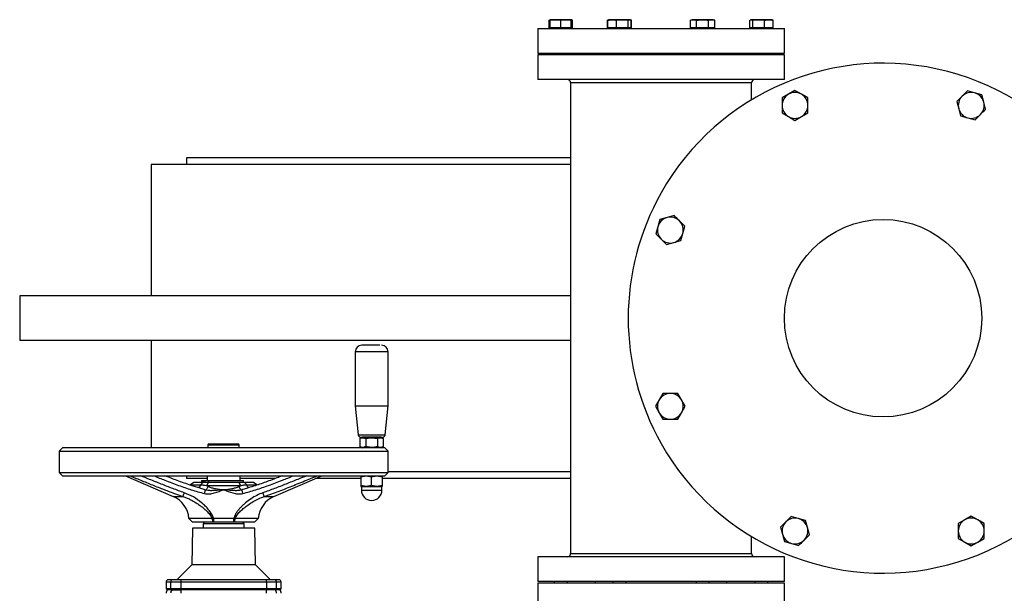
# Model space of a CAD drawing. Header units: millimetres. Extents: x 3 to 4919, y -224 to 3490.
# Tile 10 of 55: x 1503 to 2101, y 161 to 510. Entities that reach past the tile are written whole.
import ezdxf

# ---------------------------------------------------------------- set-up
doc = ezdxf.new("R2010")
doc.units = ezdxf.units.MM

msp = doc.modelspace()

# ---------------------------------------------------------------- linework, layer by layer
at = {"color": 7, "linetype": 'Continuous', "lineweight": 25}
for p, q in [((1824.64, 509.42), (1825.37, 509.69)), ((1824.64, 504.93), (1824.64, 509.42)), ((1825.37, 509.78), (1825.12, 509.68)), ((1825.37, 509.42), (1828.56, 509.78)), ((1828.56, 509.78), (1825.37, 509.78)), ((1825.37, 504.93), (1825.37, 509.42)), ((1828.56, 509.78), (1831.74, 509.42)), ((1834.92, 509.78), (1828.56, 509.78)), ((1831.74, 509.42), (1834.92, 509.78)), ((1831.74, 504.93), (1831.74, 509.42)), ((1834.92, 509.78), (1838.1, 509.42)), ((1838.1, 509.78), (1834.92, 509.78)), ((1838.35, 509.68), (1838.1, 509.78)), ((1838.1, 504.93), (1838.1, 509.42)), ((1838.84, 509.42), (1838.33, 509.61)), ((1838.84, 504.93), (1838.84, 509.42)), ((1860.58, 509.59), (1860.11, 509.42)), ((1860.11, 509.42), (1860.25, 509.44)), ((1860.11, 504.93), (1860.11, 509.42)), ((1860.87, 509.61), (1860.36, 509.42)), ((1860.36, 504.93), (1860.36, 509.42)), ((1861.09, 509.78), (1860.84, 509.68)), ((1862.96, 509.78), (1861.09, 509.78)), ((1869.1, 509.78), (1862.96, 509.78)), ((1865.55, 509.42), (1869.1, 509.78)), ((1865.55, 504.93), (1865.55, 509.42)), ((1869.1, 509.78), (1872.65, 509.42)), ((1873.6, 509.78), (1869.1, 509.78)), ((1872.65, 509.42), (1873.6, 509.78)), ((1872.65, 504.93), (1872.65, 509.42)), ((1873.6, 509.78), (1874.56, 509.42)), ((1873.82, 509.78), (1873.6, 509.78)), ((1874.07, 509.68), (1873.82, 509.78)), ((1874.81, 509.42), (1874.33, 509.59)), ((1874.56, 504.93), (1874.56, 509.42)), ((1874.67, 509.44), (1874.81, 509.42)), ((1874.81, 504.93), (1874.81, 509.42)), ((1911.61, 509.78), (1910.62, 509.42)), ((1910.62, 509.42), (1912.46, 509.78)), ((1910.62, 504.93), (1910.62, 509.42)), ((1912.46, 509.78), (1911.61, 509.78)), ((1917.97, 509.78), (1912.46, 509.78)), ((1912.46, 509.78), (1914.3, 509.42)), ((1914.3, 504.93), (1914.3, 509.42)), ((1923.48, 509.78), (1917.97, 509.78)), ((1921.65, 509.42), (1923.48, 509.78)), ((1921.65, 504.93), (1921.65, 509.42)), ((1923.48, 509.78), (1925.32, 509.42)), ((1924.34, 509.78), (1923.48, 509.78)), ((1925.32, 509.42), (1924.34, 509.78)), ((1925.32, 504.93), (1925.32, 509.42)), ((1946.59, 509.42), (1947.54, 509.78)), ((1946.59, 504.93), (1946.59, 509.42)), ((1947.32, 509.78), (1947.07, 509.68)), ((1947.32, 509.78), (1947.54, 509.78)), ((1952.04, 509.78), (1947.54, 509.78)), ((1948.49, 509.42), (1952.04, 509.78)), ((1948.49, 504.93), (1948.49, 509.42)), ((1952.04, 509.78), (1955.59, 509.42)), ((1958.19, 509.78), (1952.04, 509.78)), ((1955.59, 504.93), (1955.59, 509.42)), ((1960.05, 509.78), (1958.19, 509.78)), ((1960.31, 509.68), (1960.05, 509.78)), ((1960.79, 509.42), (1960.28, 509.61)), ((1960.79, 504.93), (1960.79, 509.42)), ((1817.71, 504.33), (1817.71, 489.33)), ((1817.71, 504.33), (1967.71, 504.33)), ((1825.37, 504.93), (1824.64, 504.93)), ((1825.32, 504.93), (1825.37, 504.88)), ((1827.86, 504.93), (1825.37, 504.93)), ((1825.37, 504.88), (1825.92, 504.33)), ((1829.25, 504.93), (1827.86, 504.93)), ((1831.74, 504.93), (1829.25, 504.93)), ((1834.23, 504.93), (1831.74, 504.93)), ((1835.61, 504.93), (1834.23, 504.93)), ((1838.1, 504.93), (1835.61, 504.93)), ((1837.55, 504.33), (1838.1, 504.88)), ((1838.1, 504.88), (1838.15, 504.93)), ((1838.84, 504.93), (1838.1, 504.93)), ((1860.36, 504.93), (1860.11, 504.93)), ((1862.39, 504.93), (1860.36, 504.93)), ((1861.04, 504.93), (1861.64, 504.33)), ((1863.52, 504.93), (1862.39, 504.93)), ((1865.55, 504.93), (1863.52, 504.93)), ((1868.33, 504.93), (1865.55, 504.93)), ((1869.88, 504.93), (1868.33, 504.93)), ((1872.65, 504.93), (1869.88, 504.93)), ((1873.4, 504.93), (1872.65, 504.93)), ((1873.27, 504.33), (1873.87, 504.93)), ((1873.81, 504.93), (1873.4, 504.93)), ((1874.56, 504.93), (1873.81, 504.93)), ((1874.81, 504.93), (1874.56, 504.93)), ((1912.06, 504.93), (1910.62, 504.93)), ((1911.56, 504.93), (1912.16, 504.33)), ((1912.86, 504.93), (1912.06, 504.93)), ((1914.3, 504.93), (1912.86, 504.93)), ((1917.17, 504.93), (1914.3, 504.93)), ((1918.77, 504.93), (1917.17, 504.93)), ((1921.65, 504.93), (1918.77, 504.93)), ((1923.08, 504.93), (1921.65, 504.93)), ((1923.88, 504.93), (1923.08, 504.93)), ((1923.79, 504.33), (1924.39, 504.93)), ((1925.32, 504.93), (1923.88, 504.93)), ((1947.33, 504.93), (1946.59, 504.93)), ((1947.27, 504.93), (1947.87, 504.33)), ((1947.75, 504.93), (1947.33, 504.93)), ((1948.49, 504.93), (1947.75, 504.93)), ((1951.27, 504.93), (1948.49, 504.93)), ((1952.81, 504.93), (1951.27, 504.93)), ((1955.59, 504.93), (1952.81, 504.93)), ((1957.63, 504.93), (1955.59, 504.93)), ((1958.76, 504.93), (1957.63, 504.93)), ((1960.79, 504.93), (1958.76, 504.93)), ((1959.5, 504.33), (1960.1, 504.93)), ((1967.71, 489.33), (1967.71, 504.33)), ((1817.71, 489.33), (1967.71, 489.33)), ((1817.71, 488.33), (1817.71, 473.33)), ((1967.71, 488.33), (1817.71, 488.33)), ((1827.74, 489.33), (1827.74, 488.33)), ((1835.74, 488.33), (1835.74, 489.33)), ((1852.71, 489.33), (1852.71, 488.33)), ((1863.46, 489.33), (1863.46, 488.33)), ((1871.46, 488.33), (1871.46, 489.33)), ((1913.97, 489.33), (1913.97, 488.33)), ((1921.97, 488.33), (1921.97, 489.33)), ((1932.71, 488.33), (1932.71, 489.33)), ((1949.69, 489.33), (1949.69, 488.33)), ((1957.69, 488.33), (1957.69, 489.33)), ((1967.71, 473.33), (1967.71, 488.33)), ((1967.71, 473.33), (1817.71, 473.33)), ((1837.71, 471.33), (1837.71, 185.33)), ((1947.71, 461.08), (1947.71, 471.33)), ((1970.21, 464.48), (1966.27, 462.21)), ((1974.14, 466.75), (1970.21, 464.48)), ((1978.07, 464.48), (1974.14, 466.75)), ((1982, 462.21), (1978.07, 464.48)), ((2083.32, 465.27), (2078.94, 466.44)), ((2087.71, 464.09), (2083.32, 465.27)), ((2088.89, 459.7), (2087.71, 464.09)), ((2072.52, 460.02), (2073.69, 455.63)), ((2073.69, 455.63), (2074.87, 451.25)), ((2090.06, 455.32), (2088.89, 459.7)), ((1966.27, 453.13), (1970.21, 450.86)), ((1970.21, 450.86), (1974.14, 448.59)), ((1974.14, 448.59), (1978.07, 450.86)), ((1978.07, 450.86), (1982, 453.13)), ((2074.87, 451.25), (2079.25, 450.07)), ((2079.25, 450.07), (2083.64, 448.9)), ((1604.21, 425.83), (1604.21, 421.83)), ((1837.71, 425.83), (1604.21, 425.83)), ((1582.71, 421.83), (1582.71, 341.83)), ((1837.71, 421.83), (1582.71, 421.83)), ((1896.33, 389.5), (1891.95, 388.32)), ((1900.72, 390.67), (1896.33, 389.5)), ((1890.77, 383.94), (1889.6, 379.55)), ((1891.95, 388.32), (1890.77, 383.94)), ((1905.97, 379.87), (1907.14, 384.25)), ((1904.79, 375.48), (1905.97, 379.87)), ((1896.02, 373.13), (1900.41, 374.3)), ((1900.41, 374.3), (1904.79, 375.48)), ((1502.71, 341.83), (1502.71, 314.83)), ((1837.71, 341.83), (1502.71, 341.83)), ((1837.71, 314.83), (1502.71, 314.83)), ((1582.71, 314.83), (1582.71, 249.53)), ((1706.71, 307.93), (1706.71, 274.95)), ((1726.71, 274.95), (1726.71, 307.93)), ((1893.83, 282.61), (1891.56, 278.68)), ((1905.18, 278.68), (1902.91, 282.61)), ((1891.56, 278.68), (1889.29, 274.75)), ((1907.45, 274.75), (1905.18, 278.68)), ((1706.71, 274.95), (1708.56, 257.36)), ((1706.71, 274.95), (1726.71, 274.95)), ((1724.86, 257.36), (1726.71, 274.95)), ((1889.29, 274.75), (1891.56, 270.82)), ((1891.56, 270.82), (1893.83, 266.88)), ((1902.91, 266.88), (1905.18, 270.82)), ((1905.18, 270.82), (1907.45, 274.75)), ((1710.91, 255.93), (1709.51, 255.12)), ((1709.51, 255.12), (1709.51, 250.33)), ((1722.51, 255.93), (1710.91, 255.93)), ((1713.11, 255.12), (1713.11, 250.33)), ((1720.31, 255.12), (1720.31, 250.33)), ((1723.91, 255.12), (1722.51, 255.93)), ((1723.91, 250.33), (1723.91, 255.12)), ((1528.71, 249.53), (1526.71, 247.53)), ((1526.71, 247.53), (1526.71, 234.53)), ((1526.71, 247.53), (1726.71, 247.53)), ((1724.71, 249.53), (1528.71, 249.53)), ((1617.21, 251.33), (1617.21, 249.53)), ((1636.21, 249.53), (1636.21, 251.33)), ((1709.51, 250.33), (1710.91, 249.53)), ((1722.51, 249.53), (1723.91, 250.33)), ((1726.71, 247.53), (1724.71, 249.53)), ((1726.71, 234.53), (1726.71, 247.53)), ((1526.71, 234.53), (1528.71, 232.53)), ((1526.71, 234.53), (1726.71, 234.53)), ((1724.71, 232.53), (1726.71, 234.53)), ((1837.71, 234.83), (1726.71, 234.83)), ((1528.71, 232.53), (1724.71, 232.53)), ((1567.05, 232.53), (1596.09, 219.91)), ((1604.21, 232.53), (1604.21, 230.83)), ((1616.71, 230.83), (1604.21, 230.83)), ((1608.52, 228.53), (1606.61, 227.1)), ((1613.99, 228.53), (1608.52, 228.53)), ((1612.65, 227.1), (1613.99, 228.53)), ((1613.22, 229.73), (1613.22, 228.53)), ((1613.22, 229.73), (1613.68, 229.73)), ((1613.68, 229.73), (1613.68, 228.53)), ((1613.68, 229.73), (1614.31, 229.73)), ((1613.99, 228.53), (1614.31, 228.53)), ((1614.31, 229.73), (1614.31, 228.53)), ((1614.31, 229.73), (1615.46, 229.73)), ((1615.46, 228.53), (1615.46, 229.73)), ((1615.46, 229.73), (1617.46, 229.73)), ((1616.42, 226.53), (1617.45, 228.53)), ((1616.71, 232.23), (1616.71, 229.73)), ((1636.71, 232.23), (1616.71, 232.23)), ((1635.98, 228.53), (1617.45, 228.53)), ((1617.46, 229.73), (1617.46, 228.53)), ((1617.46, 229.73), (1638.81, 229.73)), ((1622.71, 232.53), (1622.71, 232.23)), ((1630.71, 232.23), (1630.71, 232.53)), ((1635.98, 228.53), (1637.01, 226.53)), ((1636.71, 229.73), (1636.71, 232.23)), ((1657.94, 230.83), (1636.71, 230.83)), ((1638.81, 228.53), (1638.81, 229.73)), ((1639.44, 228.53), (1640.78, 227.1)), ((1644.9, 228.53), (1639.44, 228.53)), ((1646.82, 227.1), (1644.9, 228.53)), ((1657.34, 219.91), (1686.37, 232.53)), ((1710.21, 230.83), (1682.46, 230.83)), ((1710.21, 231.94), (1713.46, 232.53)), ((1710.21, 232.53), (1710.21, 231.94)), ((1710.21, 231.94), (1710.21, 226.61)), ((1713.46, 232.53), (1716.71, 231.94)), ((1716.71, 231.94), (1719.96, 232.53)), ((1716.71, 226.61), (1716.71, 231.94)), ((1719.96, 232.53), (1723.21, 231.94)), ((1723.21, 231.94), (1723.21, 232.53)), ((1723.21, 231.94), (1723.21, 226.61)), ((1837.71, 230.83), (1723.21, 230.83)), ((1606.61, 227.1), (1606.5, 226.81)), ((1606.61, 227.1), (1612.65, 227.1)), ((1612.42, 224.97), (1611.74, 225.15)), ((1616.42, 226.53), (1617.32, 226.01)), ((1616.42, 226.53), (1637.01, 226.53)), ((1636.11, 226.01), (1637.01, 226.53)), ((1640.78, 227.1), (1646.82, 227.1)), ((1646.91, 226.85), (1646.82, 227.1)), ((1713.46, 226.03), (1710.21, 226.61)), ((1710.21, 226.61), (1710.21, 226.03)), ((1710.21, 226.03), (1713.46, 226.03)), ((1710.46, 225.91), (1710.46, 223.78)), ((1716.71, 226.61), (1713.46, 226.03)), ((1713.46, 226.03), (1719.96, 226.03)), ((1719.96, 226.03), (1716.71, 226.61)), ((1723.21, 226.61), (1719.96, 226.03)), ((1719.96, 226.03), (1723.21, 226.03)), ((1722.96, 223.78), (1722.96, 225.91)), ((1723.21, 226.61), (1723.21, 226.03)), ((1605.66, 206.53), (1607.66, 204.53)), ((1619.7, 206.53), (1605.66, 206.53)), ((1607.66, 204.53), (1620.37, 204.53)), ((1614.79, 204.23), (1614.21, 203.23)), ((1638.64, 204.23), (1614.79, 204.23)), ((1616.71, 204.53), (1616.71, 204.23)), ((1620.37, 204.53), (1619.7, 206.53)), ((1620.58, 206.53), (1620.58, 204.53)), ((1632.85, 206.53), (1620.58, 206.53)), ((1620.58, 204.53), (1632.85, 204.53)), ((1632.85, 204.53), (1632.85, 206.53)), ((1633.73, 206.53), (1633.06, 204.53)), ((1633.06, 204.53), (1645.77, 204.53)), ((1647.77, 206.53), (1633.73, 206.53)), ((1636.71, 204.23), (1636.71, 204.53)), ((1639.21, 203.23), (1638.64, 204.23)), ((1645.77, 204.53), (1647.77, 206.53)), ((1976.17, 206.58), (1971.79, 207.75)), ((1980.56, 205.4), (1976.17, 206.58)), ((1981.73, 201.02), (1980.56, 205.4)), ((2077.36, 205.79), (2073.42, 203.52)), ((2081.29, 208.06), (2077.36, 205.79)), ((2085.22, 205.79), (2081.29, 208.06)), ((2089.15, 203.52), (2085.22, 205.79)), ((1607.71, 200.63), (1607.33, 178.44)), ((1645.71, 200.63), (1607.71, 200.63)), ((1614.21, 203.23), (1614.21, 200.63)), ((1639.21, 203.23), (1614.21, 203.23)), ((1639.21, 200.63), (1639.21, 203.23)), ((1646.1, 178.44), (1645.71, 200.63)), ((1965.37, 201.33), (1966.54, 196.95)), ((1982.91, 196.63), (1981.73, 201.02)), ((1947.71, 185.33), (1947.71, 195.57)), ((1966.54, 196.95), (1967.72, 192.56)), ((1967.72, 192.56), (1972.1, 191.39)), ((2073.42, 194.44), (2077.36, 192.17)), ((2077.36, 192.17), (2081.29, 189.9)), ((2081.29, 189.9), (2085.22, 192.17)), ((2085.22, 192.17), (2089.15, 194.44)), ((1972.1, 191.39), (1976.49, 190.21)), ((1817.71, 183.33), (1817.71, 168.33)), ((1967.71, 183.33), (1817.71, 183.33)), ((1967.71, 168.33), (1967.71, 183.33)), ((1607.33, 178.44), (1598.21, 169.33)), ((1646.1, 178.44), (1607.33, 178.44)), ((1655.21, 169.33), (1646.1, 178.44)), ((1591.71, 167.83), (1591.71, 163.83)), ((1600.62, 167.83), (1594.47, 167.83)), ((1594.47, 167.83), (1594.47, 163.83)), ((1652.81, 167.83), (1600.62, 167.83)), ((1600.62, 167.83), (1600.62, 163.83)), ((1652.81, 167.83), (1652.81, 163.83)), ((1658.96, 167.83), (1652.81, 167.83)), ((1658.96, 163.83), (1658.96, 167.83)), ((1661.71, 163.83), (1661.71, 167.83)), ((1967.71, 168.33), (1817.71, 168.33)), ((1827.74, 168.33), (1827.74, 167.33)), ((1835.74, 167.33), (1835.74, 168.33)), ((1852.71, 168.33), (1852.71, 167.33)), ((1863.46, 168.33), (1863.46, 167.33)), ((1871.46, 167.33), (1871.46, 168.33)), ((1913.97, 168.33), (1913.97, 167.33)), ((1921.97, 167.33), (1921.97, 168.33)), ((1932.71, 167.33), (1932.71, 168.33)), ((1949.69, 168.33), (1949.69, 167.33)), ((1957.69, 167.33), (1957.69, 168.33)), ((1591.71, 163.83), (1592.21, 163.33)), ((1594.47, 163.83), (1591.71, 163.83)), ((1592.21, 163.33), (1594.96, 163.33)), ((1592.71, 163.33), (1592.59, 163.2)), ((1600.62, 163.83), (1594.47, 163.83)), ((1594.47, 163.83), (1594.96, 163.33)), ((1594.96, 163.33), (1600.73, 163.33)), ((1595.45, 163.33), (1595.33, 163.2)), ((1595.33, 163.2), (1600.8, 163.2)), ((1600.62, 163.83), (1600.73, 163.33)), ((1652.81, 163.83), (1600.62, 163.83)), ((1600.73, 163.33), (1652.7, 163.33)), ((1600.83, 163.33), (1600.8, 163.2)), ((1652.62, 163.2), (1600.8, 163.2)), ((1652.6, 163.33), (1652.62, 163.2)), ((1658.1, 163.2), (1652.62, 163.2)), ((1652.81, 163.83), (1652.7, 163.33)), ((1652.7, 163.33), (1658.47, 163.33)), ((1658.96, 163.83), (1652.81, 163.83)), ((1657.98, 163.33), (1658.1, 163.2)), ((1658.47, 163.33), (1658.96, 163.83)), ((1658.47, 163.33), (1661.21, 163.33)), ((1661.71, 163.83), (1658.96, 163.83)), ((1660.83, 163.2), (1660.71, 163.33)), ((1661.21, 163.33), (1661.71, 163.83)), ((1817.71, 167.33), (1817.71, 152.33)), ((1967.71, 167.33), (1817.71, 167.33)), ((1967.71, 152.33), (1967.71, 167.33))]:
    msp.add_line(p, q, dxfattribs=at)
at = {"color": 8, "linetype": 'Continuous', "lineweight": 25}
for p, q in [((1947.71, 471.33), (1837.71, 471.33)), ((1726.71, 307.93), (1706.71, 307.93)), ((1708.56, 257.36), (1723.54, 257.36)), ((1723.54, 257.36), (1724.86, 257.36)), ((1617.21, 251.33), (1636.21, 251.33)), ((1722.96, 225.91), (1710.46, 225.91)), ((1710.46, 223.78), (1716.71, 223.78)), ((1716.71, 223.78), (1722.96, 223.78)), ((1596.09, 219.91), (1602, 219.91)), ((1651.43, 219.91), (1657.34, 219.91)), ((1837.71, 185.33), (1947.71, 185.33)), ((1594.47, 167.83), (1591.71, 167.83)), ((1661.71, 167.83), (1658.96, 167.83)), ((1595.33, 163.2), (1592.59, 163.2)), ((1660.83, 163.2), (1658.1, 163.2))]:
    msp.add_line(p, q, dxfattribs=at)
at = {"color": 7, "linetype": 'Continuous', "lineweight": 25}
msp.add_circle((2027.71, 328.33), 60, dxfattribs=at)
for centre, radius, start, end in [((2027.71, 328.33), 155, 209.42871, 150.57129), ((1835.71, 471.33), 2, 0, 90), ((1949.71, 471.33), 2, 90, 180), ((1974.14, 457.67), 7.87, 120, 180), ((1974.14, 457.67), 7.87, 60, 120), ((1974.14, 457.67), 7.87, 0, 60), ((2081.29, 457.67), 7.87, 135, 195), ((2081.29, 457.67), 7.87, 75, 135), ((2081.29, 457.67), 7.87, 15, 75), ((1974.14, 457.67), 7.87, 180, 240), ((1974.14, 457.67), 7.87, 300, 0), ((2081.29, 457.67), 7.87, 195, 255), ((2081.29, 457.67), 7.87, 315, 15), ((1974.14, 457.67), 7.87, 240, 300), ((2081.29, 457.67), 7.87, 255, 315), ((2027.71, 328.33), 155, 150.57129, 209.42871), ((1898.37, 381.9), 7.87, 105, 165), ((1898.37, 381.9), 7.86, 45, 105), ((1898.37, 381.9), 7.87, 165, 225), ((1898.37, 381.9), 7.87, 345, 45), ((1898.37, 381.9), 7.87, 285, 345), ((1898.37, 381.9), 7.87, 225, 285), ((1710.71, 307.93), 4, 90, 180), ((1722.71, 307.93), 4, 360, 90), ((1898.37, 274.75), 7.87, 90, 150), ((1898.37, 274.75), 7.87, 30, 90), ((1898.37, 274.75), 7.87, 150, 210), ((1898.37, 274.75), 7.87, 330, 30), ((1898.37, 274.75), 7.87, 210, 270), ((1898.37, 274.75), 7.87, 270, 330), ((1617.71, 251.33), 0.5, 90, 180), ((1635.71, 251.33), 0.5, 0, 90), ((1710.15, 257.53), 1.6, 186, 270), ((1723.27, 257.53), 1.6, 270, 354), ((1710.34, 225.91), 0.12, 0, 90), ((1716.71, 223.78), 6.25, 180, 0), ((1723.08, 225.91), 0.12, 90, 180), ((1589.71, 205.24), 16, 4.61459, 66.52189), ((1663.71, 205.24), 16, 113.47811, 175.38541), ((1974.14, 198.98), 7.87, 135, 195), ((1974.14, 198.98), 7.86, 75, 135), ((1974.14, 198.98), 7.86, 15, 75), ((2081.29, 198.98), 7.86, 120, 180), ((2081.29, 198.98), 7.86, 60, 120), ((2081.29, 198.98), 7.87, 0, 60), ((1974.14, 198.98), 7.86, 315, 15), ((2081.29, 198.98), 7.86, 180, 240), ((2081.29, 198.98), 7.87, 300, 0), ((1974.14, 198.98), 7.87, 195, 255), ((1974.14, 198.98), 7.86, 255, 315), ((2081.29, 198.98), 7.87, 240, 300), ((1835.71, 185.33), 2, 270, 0), ((1949.71, 185.33), 2, 180, 270), ((1593.21, 167.83), 1.5, 90, 180), ((1595.95, 167.84), 1.48, 90.64551, 180.6321), ((1602.65, 168.18), 2.06, 146.40511, 190.01213), ((1650.77, 168.18), 2.06, 349.98825, 33.59233), ((1657.48, 167.84), 1.48, 359.36906, 89.3545), ((1660.21, 167.83), 1.5, 0, 90), ((1594.71, 161.08), 3, 135, 180), ((1597.5, 161.09), 3.03, 135.78766, 180.10801), ((1611.55, 161.21), 10.93, 169.46681, 180.64894), ((1641.88, 161.21), 10.93, 359.3499, 10.53275), ((1655.93, 161.09), 3.03, 359.89414, 44.21019), ((1658.71, 161.08), 3, 0, 45)]:
    msp.add_arc(centre, radius, start, end, dxfattribs=at)
for points, knots in [([(1825.37, 509.78), (1825.37, 509.74), (1825.37, 509.68), (1825.37, 509.47), (1825.37, 509.42)], [0, 0, 0, 0, 0.746928, 1, 1, 1, 1]), ([(1838.1, 509.42), (1838.1, 509.47), (1838.1, 509.68), (1838.1, 509.74), (1838.1, 509.78)], [0, 0, 0, 0, 0.253072, 1, 1, 1, 1]), ([(1838.1, 509.52), (1838.33, 509.51), (1838.57, 509.49), (1838.81, 509.42), (1838.84, 509.42)], [0, 0, 0, 0, 0.904526, 1, 1, 1, 1]), ([(1860.36, 509.42), (1860.38, 509.42), (1861.24, 509.64), (1862.11, 509.71), (1862.96, 509.78)], [0, 0, 0, 0, 0.026996, 1, 1, 1, 1]), ([(1862.96, 509.78), (1863.61, 509.74), (1864.48, 509.68), (1865.34, 509.47), (1865.55, 509.42)], [0, 0, 0, 0, 0.746937, 1, 1, 1, 1]), ([(1914.3, 509.42), (1914.33, 509.42), (1915.54, 509.64), (1916.77, 509.71), (1917.97, 509.78)], [0, 0, 0, 0, 0.026997, 1, 1, 1, 1]), ([(1917.97, 509.78), (1918.89, 509.74), (1920.12, 509.68), (1921.34, 509.47), (1921.65, 509.42)], [0, 0, 0, 0, 0.746934, 1, 1, 1, 1]), ([(1947.54, 509.78), (1947.7, 509.78), (1947.86, 509.74), (1948.18, 509.62), (1948.33, 509.53), (1948.49, 509.42)], [0, 0, 0, 0, 0.5, 0.5, 1, 1, 1, 1]), ([(1955.59, 509.42), (1955.61, 509.42), (1956.47, 509.64), (1957.34, 509.71), (1958.19, 509.78)], [0, 0, 0, 0, 0.0269866, 1, 1, 1, 1]), ([(1958.19, 509.78), (1958.84, 509.74), (1959.71, 509.68), (1960.57, 509.47), (1960.79, 509.42)], [0, 0, 0, 0, 0.746935, 1, 1, 1, 1]), ([(1966.27, 462.21), (1966.27, 462.17), (1966.27, 460.67), (1966.27, 459.15), (1966.27, 457.67)], [0, 0, 0, 0, 0.026996, 1, 1, 1, 1]), ([(1982, 457.67), (1982, 459.15), (1982, 460.67), (1982, 462.17), (1982, 462.21)], [0, 0, 0, 0, 0.973004, 1, 1, 1, 1]), ([(2075.73, 463.23), (2074.92, 462.43), (2073.85, 461.35), (2072.79, 460.29), (2072.52, 460.02)], [0, 0, 0, 0, 0.746935, 1, 1, 1, 1]), ([(2078.94, 466.44), (2078.91, 466.41), (2077.85, 465.35), (2076.78, 464.28), (2075.73, 463.23)], [0, 0, 0, 0, 0.026998, 1, 1, 1, 1]), ([(1966.27, 457.67), (1966.27, 456.53), (1966.27, 455.01), (1966.27, 453.51), (1966.27, 453.13)], [0, 0, 0, 0, 0.746932, 1, 1, 1, 1]), ([(1982, 453.13), (1982, 453.51), (1982, 455.01), (1982, 456.53), (1982, 457.67)], [0, 0, 0, 0, 0.253068, 1, 1, 1, 1]), ([(2086.85, 452.11), (2087.9, 453.15), (2088.97, 454.23), (2090.03, 455.29), (2090.06, 455.32)], [0, 0, 0, 0, 0.973004, 1, 1, 1, 1]), ([(2083.64, 448.9), (2083.91, 449.16), (2084.97, 450.23), (2086.05, 451.3), (2086.85, 452.11)], [0, 0, 0, 0, 0.253066, 1, 1, 1, 1]), ([(1903.93, 387.46), (1902.88, 388.51), (1901.81, 389.59), (1900.75, 390.64), (1900.72, 390.67)], [0, 0, 0, 0, 0.973004, 1, 1, 1, 1]), ([(1907.14, 384.25), (1906.87, 384.52), (1905.81, 385.58), (1904.74, 386.66), (1903.93, 387.46)], [0, 0, 0, 0, 0.253066, 1, 1, 1, 1]), ([(1889.6, 379.55), (1889.63, 379.52), (1890.69, 378.46), (1891.76, 377.39), (1892.81, 376.34)], [0, 0, 0, 0, 0.026998, 1, 1, 1, 1]), ([(1892.81, 376.34), (1893.61, 375.53), (1894.69, 374.46), (1895.75, 373.4), (1896.02, 373.13)], [0, 0, 0, 0, 0.746935, 1, 1, 1, 1]), ([(1721.74, 311.93), (1721.26, 311.93), (1720.52, 311.93), (1719.13, 311.93), (1717.95, 311.93), (1716.72, 311.93), (1715.16, 311.93), (1713.35, 311.93), (1711.95, 311.93), (1711.17, 311.93), (1710.82, 311.93), (1710.68, 311.93), (1710.71, 311.93), (1710.71, 311.93)], [0, 0, 0, 0, 0.1467411, 0.2257332, 0.3064029, 0.3870711, 0.4660646, 0.6128049, 0.7595446, 0.8385393, 0.9192066, 0.999875, 1, 1, 1, 1]), ([(1898.37, 282.61), (1896.89, 282.61), (1895.37, 282.61), (1893.87, 282.61), (1893.83, 282.61)], [0, 0, 0, 0, 0.973004, 1, 1, 1, 1]), ([(1902.91, 282.61), (1902.53, 282.61), (1901.03, 282.61), (1899.51, 282.61), (1898.37, 282.61)], [0, 0, 0, 0, 0.253068, 1, 1, 1, 1]), ([(1893.83, 266.88), (1893.87, 266.88), (1895.37, 266.88), (1896.89, 266.88), (1898.37, 266.88)], [0, 0, 0, 0, 0.026996, 1, 1, 1, 1]), ([(1898.37, 266.88), (1899.51, 266.88), (1901.03, 266.88), (1902.53, 266.88), (1902.91, 266.88)], [0, 0, 0, 0, 0.746932, 1, 1, 1, 1]), ([(1635.71, 251.83), (1635.57, 251.83), (1635.36, 251.83), (1634.2, 251.83), (1633.02, 251.83), (1631.56, 251.83), (1629.45, 251.83), (1626.56, 251.83), (1623.7, 251.83), (1621.62, 251.83), (1620.2, 251.83), (1619.06, 251.83), (1617.97, 251.83), (1617.82, 251.83), (1617.71, 251.83)], [0, 0, 0, 0, 0.119728, 0.184179, 0.25, 0.315819, 0.380271, 0.5, 0.619729, 0.68418, 0.750001, 0.81582, 0.880271, 1, 1, 1, 1]), ([(1709.51, 255.12), (1709.83, 255.28), (1710.46, 255.6), (1711.68, 255.78), (1712.56, 255.37), (1713.11, 255.12)], [0, 0, 0, 0, 0.264876, 0.535488, 1, 1, 1, 1]), ([(1710.15, 255.93), (1710.15, 255.93), (1710.11, 255.93), (1710.27, 255.93), (1710.66, 255.93), (1711.51, 255.93), (1713.04, 255.93), (1715.01, 255.93), (1716.72, 255.93), (1718.07, 255.93), (1719.35, 255.93), (1720.87, 255.93), (1721.68, 255.93), (1722.2, 255.93)], [0, 0, 0, 0, 0.000125, 0.080794, 0.161465, 0.240455, 0.387195, 0.533935, 0.612927, 0.693598, 0.774267, 0.85326, 1, 1, 1, 1]), ([(1713.11, 255.12), (1713.74, 255.28), (1715, 255.6), (1717.45, 255.78), (1719.21, 255.37), (1720.31, 255.12)], [0, 0, 0, 0, 0.264874, 0.53549, 1, 1, 1, 1]), ([(1720.31, 255.12), (1720.63, 255.28), (1721.26, 255.6), (1722.48, 255.78), (1723.36, 255.37), (1723.91, 255.12)], [0, 0, 0, 0, 0.264869, 0.535488, 1, 1, 1, 1]), ([(1713.11, 250.33), (1712.8, 250.17), (1712.17, 249.85), (1710.94, 249.67), (1710.07, 250.08), (1709.51, 250.33)], [0, 0, 0, 0, 0.264871, 0.535488, 1, 1, 1, 1]), ([(1720.31, 250.33), (1719.69, 250.17), (1718.43, 249.85), (1715.98, 249.67), (1714.22, 250.08), (1713.11, 250.33)], [0, 0, 0, 0, 0.2648741, 0.5354945, 1, 1, 1, 1]), ([(1723.91, 250.33), (1723.6, 250.17), (1722.97, 249.85), (1721.74, 249.67), (1720.87, 250.08), (1720.31, 250.33)], [0, 0, 0, 0, 0.264878, 0.53549, 1, 1, 1, 1]), ([(1612.46, 225.09), (1610.6, 225.6), (1605.88, 226.91), (1598.75, 229.53), (1593.46, 231.56), (1590.95, 232.53)], [0, 0, 0, 0, 0.25382, 0.645448, 1, 1, 1, 1]), ([(1617.45, 228.53), (1617.04, 228.53), (1616.23, 228.53), (1615.04, 228.53), (1614.34, 228.53), (1613.99, 228.53)], [0, 0, 0, 0, 0.34061, 0.668899, 1, 1, 1, 1]), ([(1639.44, 228.53), (1639.07, 228.53), (1638.36, 228.53), (1637.17, 228.53), (1636.38, 228.53), (1635.98, 228.53)], [0, 0, 0, 0, 0.341468, 0.670292, 1, 1, 1, 1]), ([(1662.44, 232.53), (1661.64, 232.21), (1658.29, 230.87), (1652.45, 228.73), (1646.12, 226.46), (1642.29, 225.42), (1640.99, 225.07)], [0, 0, 0, 0, 0.113296, 0.476264, 0.821909, 1, 1, 1, 1]), ([(1602, 219.91), (1602.03, 220), (1602.09, 220.17), (1602.28, 220.72), (1602.53, 221.42), (1602.71, 221.94), (1602.8, 222.21)], [0, 0, 0, 0, 0.2499944, 0.5000002, 0.7499989, 1, 1, 1, 1]), ([(1620.58, 206.53), (1620.5, 206.83), (1620.34, 207.47), (1619.93, 208.41), (1619.11, 209.94), (1617.66, 211.88), (1615.59, 214.12), (1612.58, 216.83), (1608.44, 219.84), (1604.68, 221.42), (1602.8, 222.21)], [0, 0, 0, 0, 0.038614, 0.080532, 0.12625, 0.251946, 0.376252, 0.500536, 0.750518, 1, 1, 1, 1]), ([(1612.65, 227.1), (1612.96, 227.09), (1613.57, 227.06), (1614.83, 226.87), (1615.8, 226.66), (1616.42, 226.53)], [0, 0, 0, 0, 0.264428, 0.528688, 1, 1, 1, 1]), ([(1615.12, 221.72), (1616.11, 221.62), (1618.11, 221.4), (1622.05, 222.27), (1624.85, 223.32), (1626.71, 224.02)], [0, 0, 0, 0, 0.248729, 0.50038, 1, 1, 1, 1]), ([(1615.12, 221.72), (1615.17, 221.94), (1615.28, 222.38), (1615.42, 222.98), (1615.55, 223.51), (1615.6, 223.75), (1615.63, 223.86)], [0, 0, 0, 0, 0.249997, 0.499997, 0.750002, 1, 1, 1, 1]), ([(1617.32, 226.01), (1617.21, 225.77), (1616.99, 225.3), (1616.56, 224.67), (1616.09, 224.15), (1615.78, 223.96), (1615.63, 223.86)], [0, 0, 0, 0, 0.249995, 0.499992, 0.749991, 1, 1, 1, 1]), ([(1626.71, 224.02), (1625, 223.84), (1622.94, 223.62), (1620.52, 223.49), (1619.43, 223.46), (1618.29, 223.48), (1617.01, 223.55), (1616.12, 223.75), (1615.63, 223.86)], [0, 0, 0, 0, 0.459323, 0.554491, 0.652635, 0.754686, 0.863873, 1, 1, 1, 1]), ([(1617.32, 226.01), (1618, 225.74), (1619.41, 225.18), (1622.56, 224.62), (1625.06, 224.26), (1626.71, 224.02)], [0, 0, 0, 0, 0.241645, 0.500155, 1, 1, 1, 1]), ([(1626.71, 224.02), (1628.36, 224.26), (1630.86, 224.62), (1634.01, 225.18), (1635.42, 225.74), (1636.11, 226.01)], [0, 0, 0, 0, 0.499852, 0.755843, 1, 1, 1, 1]), ([(1626.71, 224.02), (1628.58, 223.32), (1631.38, 222.27), (1635.32, 221.4), (1637.31, 221.62), (1638.31, 221.72)], [0, 0, 0, 0, 0.499625, 0.750643, 1, 1, 1, 1]), ([(1637.8, 223.86), (1637.31, 223.75), (1636.42, 223.55), (1635.15, 223.48), (1634.01, 223.46), (1632.93, 223.49), (1630.51, 223.62), (1628.43, 223.84), (1626.71, 224.02)], [0, 0, 0, 0, 0.135511, 0.244234, 0.345856, 0.443662, 0.538869, 1, 1, 1, 1]), ([(1650.62, 222.21), (1649.37, 221.71), (1646.85, 220.72), (1643.35, 218.63), (1640.61, 216.59), (1638.57, 214.78), (1637.12, 213.36), (1635.98, 212.08), (1635.12, 211), (1634.53, 210.17), (1633.61, 208.77), (1633.18, 207.5), (1632.85, 206.53)], [0, 0, 0, 0, 0.165056, 0.332437, 0.499986, 0.583313, 0.667481, 0.749506, 0.79416, 0.835929, 0.874929, 1, 1, 1, 1]), ([(1637.8, 223.86), (1637.64, 223.96), (1637.34, 224.15), (1636.87, 224.67), (1636.43, 225.3), (1636.22, 225.77), (1636.11, 226.01)], [0, 0, 0, 0, 0.25001, 0.500005, 0.750004, 1, 1, 1, 1]), ([(1637.01, 226.53), (1637.36, 226.6), (1638.05, 226.75), (1639.35, 227.01), (1640.22, 227.06), (1640.78, 227.1)], [0, 0, 0, 0, 0.263622, 0.527323, 1, 1, 1, 1]), ([(1637.8, 223.86), (1637.82, 223.75), (1637.88, 223.51), (1638.01, 222.98), (1638.15, 222.38), (1638.26, 221.94), (1638.31, 221.72)], [0, 0, 0, 0, 0.2499978, 0.5000042, 0.7500006, 1, 1, 1, 1]), ([(1651.43, 219.91), (1651.4, 220), (1651.34, 220.17), (1651.14, 220.72), (1650.9, 221.42), (1650.72, 221.94), (1650.62, 222.21)], [0, 0, 0, 0, 0.249995, 0.500003, 0.750002, 1, 1, 1, 1]), ([(1602, 219.91), (1602.71, 219.66), (1604.13, 219.16), (1606.17, 218.23), (1608.14, 217.19), (1610.08, 216.03), (1611.84, 214.85), (1613.48, 213.63), (1614.95, 212.43), (1616.27, 211.24), (1617.39, 210.11), (1618.32, 209.03), (1619.16, 207.86), (1619.52, 206.97), (1619.7, 206.53)], [0, 0, 0, 0, 0.098952, 0.199179, 0.29631, 0.394194, 0.49803, 0.575989, 0.665116, 0.748599, 0.811122, 0.873779, 0.93697, 1, 1, 1, 1]), ([(1633.73, 206.53), (1633.91, 206.97), (1634.27, 207.86), (1635.39, 209.42), (1637.02, 211.15), (1639.15, 213.02), (1641.67, 214.94), (1644.57, 216.82), (1647.9, 218.61), (1650.24, 219.48), (1651.43, 219.91)], [0, 0, 0, 0, 0.063159, 0.12639, 0.252195, 0.376421, 0.500261, 0.670385, 0.833532, 1, 1, 1, 1]), ([(1619.7, 206.53), (1619.74, 206.53), (1619.81, 206.53), (1619.92, 206.53), (1620.03, 206.53), (1620.14, 206.53), (1620.25, 206.53), (1620.4, 206.53), (1620.51, 206.53), (1620.58, 206.53)], [0, 0, 0, 0, 0.127275, 0.254511, 0.381749, 0.508982, 0.636225, 0.763496, 1, 1, 1, 1]), ([(1620.37, 204.53), (1620.4, 204.53), (1620.45, 204.53), (1620.52, 204.53), (1620.56, 204.53), (1620.58, 204.53)], [0, 0, 0, 0, 0.492676, 0.745421, 1, 1, 1, 1]), ([(1632.85, 206.53), (1632.89, 206.53), (1632.96, 206.53), (1633.08, 206.53), (1633.19, 206.53), (1633.3, 206.53), (1633.41, 206.53), (1633.52, 206.53), (1633.63, 206.53), (1633.69, 206.53), (1633.73, 206.53)], [0, 0, 0, 0, 0.1271304, 0.2542342, 0.3813803, 0.5084985, 0.6356392, 0.7627707, 0.8812898, 1, 1, 1, 1]), ([(1633.06, 204.53), (1633.03, 204.53), (1632.98, 204.53), (1632.9, 204.53), (1632.87, 204.53), (1632.85, 204.53)], [0, 0, 0, 0, 0.492676, 0.745421, 1, 1, 1, 1]), ([(1968.58, 204.54), (1967.53, 203.5), (1966.45, 202.42), (1965.39, 201.36), (1965.37, 201.33)], [0, 0, 0, 0, 0.973004, 1, 1, 1, 1]), ([(1971.79, 207.75), (1971.52, 207.49), (1970.46, 206.43), (1969.38, 205.35), (1968.58, 204.54)], [0, 0, 0, 0, 0.253066, 1, 1, 1, 1]), ([(2073.42, 203.52), (2073.42, 203.14), (2073.42, 201.64), (2073.42, 200.12), (2073.42, 198.98)], [0, 0, 0, 0, 0.253068, 1, 1, 1, 1]), ([(2073.42, 198.98), (2073.42, 197.5), (2073.42, 195.98), (2073.42, 194.48), (2073.42, 194.44)], [0, 0, 0, 0, 0.973004, 1, 1, 1, 1]), ([(2089.15, 198.98), (2089.15, 200.12), (2089.15, 201.64), (2089.15, 203.14), (2089.15, 203.52)], [0, 0, 0, 0, 0.746932, 1, 1, 1, 1]), ([(2089.15, 194.44), (2089.15, 194.48), (2089.15, 195.98), (2089.15, 197.5), (2089.15, 198.98)], [0, 0, 0, 0, 0.026996, 1, 1, 1, 1]), ([(1976.49, 190.21), (1976.52, 190.24), (1977.58, 191.3), (1978.65, 192.37), (1979.7, 193.42)], [0, 0, 0, 0, 0.026998, 1, 1, 1, 1]), ([(1979.7, 193.42), (1980.5, 194.23), (1981.58, 195.3), (1982.64, 196.36), (1982.91, 196.63)], [0, 0, 0, 0, 0.746935, 1, 1, 1, 1]), ([(1595.93, 169.33), (1595.14, 169.33), (1593.56, 169.33), (1593.33, 169.33), (1593.21, 169.33)], [0, 0, 0, 0, 0.498615, 1, 1, 1, 1]), ([(1600.93, 169.33), (1600.35, 169.33), (1599.15, 169.33), (1597.64, 169.33), (1596.47, 169.33), (1596.11, 169.33), (1595.93, 169.33)], [0, 0, 0, 0, 0.244763, 0.499999, 0.755237, 1, 1, 1, 1]), ([(1652.49, 169.33), (1648.24, 169.33), (1639.72, 169.33), (1626.71, 169.33), (1613.7, 169.33), (1605.18, 169.33), (1600.93, 169.33)], [0, 0, 0, 0, 0.249308, 0.5, 0.750692, 1, 1, 1, 1]), ([(1657.49, 169.33), (1657.32, 169.33), (1656.96, 169.33), (1655.79, 169.33), (1654.28, 169.33), (1653.08, 169.33), (1652.49, 169.33)], [0, 0, 0, 0, 0.244762, 0.500001, 0.75524, 1, 1, 1, 1]), ([(1660.21, 169.33), (1660.1, 169.33), (1659.87, 169.33), (1658.29, 169.33), (1657.49, 169.33)], [0, 0, 0, 0, 0.499999, 1, 1, 1, 1])]:
    msp.add_open_spline(points, degree=3, knots=knots, dxfattribs=at)
at = {"color": 8, "linetype": 'Continuous', "lineweight": 25}
for points, knots in [([(1569.78, 232.53), (1571.06, 232), (1574.7, 230.48), (1580.73, 228.03), (1587.8, 225.21), (1594.87, 222.46), (1599.61, 220.77), (1602, 219.91)], [0, 0, 0, 0, 0.119844, 0.342358, 0.563655, 0.780052, 1, 1, 1, 1]), ([(1602.8, 222.21), (1600.47, 223.05), (1595.77, 224.74), (1588.73, 227.49), (1582.22, 230.09), (1578.07, 231.79), (1576.29, 232.53)], [0, 0, 0, 0, 0.2610771, 0.5267534, 0.7970042, 1, 1, 1, 1]), ([(1584.2, 232.53), (1586.47, 231.62), (1591.5, 229.62), (1599.11, 226.75), (1607.1, 223.9), (1612.43, 222.45), (1615.12, 221.72)], [0, 0, 0, 0, 0.223312, 0.495217, 0.744555, 1, 1, 1, 1]), ([(1638.31, 221.72), (1641, 222.45), (1646.33, 223.9), (1654.32, 226.75), (1661.93, 229.62), (1666.96, 231.62), (1669.22, 232.53)], [0, 0, 0, 0, 0.255431, 0.504768, 0.776688, 1, 1, 1, 1]), ([(1677.14, 232.53), (1675.36, 231.79), (1671.21, 230.09), (1664.7, 227.49), (1657.65, 224.74), (1652.95, 223.05), (1650.62, 222.21)], [0, 0, 0, 0, 0.202978, 0.47323, 0.738918, 1, 1, 1, 1]), ([(1651.43, 219.91), (1654.43, 220.99), (1660.43, 223.15), (1669.32, 226.67), (1677.05, 229.79), (1681.81, 231.77), (1683.64, 232.53)], [0, 0, 0, 0, 0.2769535, 0.5528647, 0.8283421, 1, 1, 1, 1]), ([(1612.65, 227.1), (1612.61, 226.94), (1612.52, 226.61), (1612.31, 226.17), (1612.04, 225.81), (1611.73, 225.54), (1611.5, 225.44), (1611.39, 225.39)], [0, 0, 0, 0, 0.202773, 0.405562, 0.608346, 0.811121, 1, 1, 1, 1]), ([(1615.63, 223.86), (1614.7, 224.24), (1613.62, 224.67), (1612.56, 224.94), (1612.42, 224.97)], [0, 0, 0, 0, 0.865722, 1, 1, 1, 1]), ([(1641.69, 225.15), (1641.32, 225.06), (1640.03, 224.75), (1638.73, 224.23), (1637.8, 223.86)], [0, 0, 0, 0, 0.2837, 1, 1, 1, 1]), ([(1642.41, 225.32), (1642.29, 225.34), (1642.05, 225.36), (1641.71, 225.54), (1641.39, 225.81), (1641.12, 226.17), (1640.9, 226.61), (1640.82, 226.94), (1640.78, 227.1)], [0, 0, 0, 0, 0.160719, 0.328567, 0.496426, 0.664286, 0.832146, 1, 1, 1, 1])]:
    msp.add_open_spline(points, degree=3, knots=knots, dxfattribs=at)

doc.saveas('drawing.dxf')
